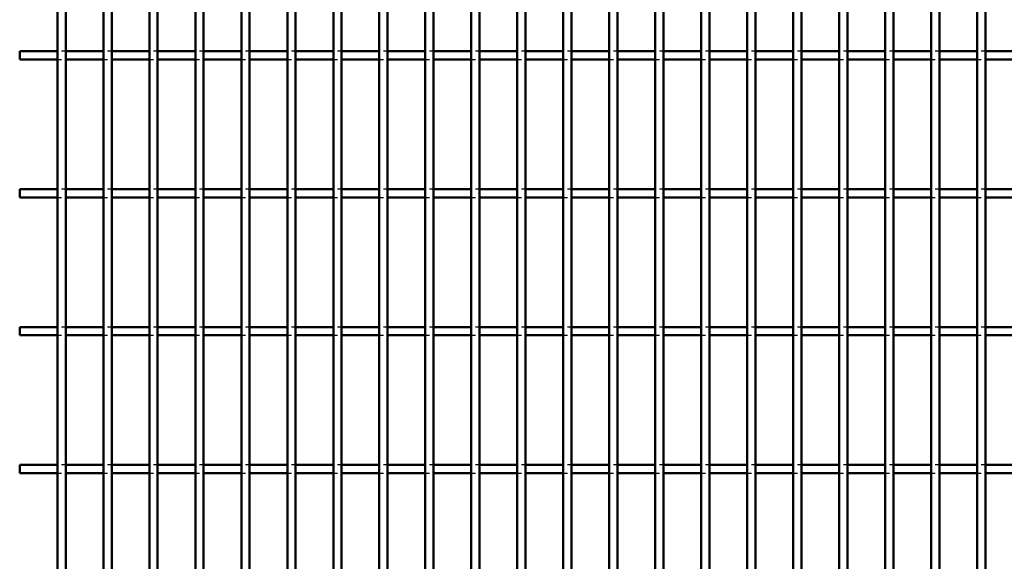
# Model space of a CAD drawing. Header units: millimetres. Extents: x -796 to 511, y -500 to 878.
# Tile 6 of 27: x -416 to -178, y -122 to 9. Entities that reach past the tile are written whole.
import ezdxf

# ---------------------------------------------------------------- set-up
doc = ezdxf.new("R2010")
doc.units = ezdxf.units.MM
doc.linetypes.add('Dashed', pattern=[2, 1, -1])
doc.layers.add('AM_0', color=7, linetype='Continuous', lineweight=50)
doc.layers.add('AM_9', color=6, linetype='Dashed', lineweight=25)

# ---------------------------------------------------------------- blocks, each defined once
blk = doc.blocks.new('6_81m2d342fucfhji1vlv71qb2g________0_in_LPP230331121190010003500_4')
at = {"layer": 'AM_0'}
for p, q in [((-406.515, -498), (-406.515, 498)), ((-404.515, -498), (-404.515, 498))]:
    blk.add_line(p, q, dxfattribs=at)
blk = doc.blocks.new('7_srmgko8tgmb45jmji1effn18k________0_in_LPP230331121190010003500_4')
at = {"layer": 'AM_0'}
for p, q in [((-395.405, -498), (-395.405, 498)), ((-393.405, -498), (-393.405, 498))]:
    blk.add_line(p, q, dxfattribs=at)
blk = doc.blocks.new('8_e5spgnld1ubi8iixzpov5bzbc________0_in_LPP230331121190010003500_4')
at = {"layer": 'AM_0'}
for p, q in [((-384.295, -498), (-384.295, 498)), ((-382.295, -498), (-382.295, 498))]:
    blk.add_line(p, q, dxfattribs=at)
blk = doc.blocks.new('9_m7ba1gscdusn1tk2janabauuv________0_in_LPP230331121190010003500_4')
at = {"layer": 'AM_0'}
for p, q in [((-373.185, -498), (-373.185, 498)), ((-371.185, -498), (-371.185, 498))]:
    blk.add_line(p, q, dxfattribs=at)
blk = doc.blocks.new('10_p0fua1bbjc71pos6986tp3a4q________0_in_LPP230331121190010003500_4')
at = {"layer": 'AM_0'}
for p, q in [((-362.075, -498), (-362.075, 498)), ((-360.075, -498), (-360.075, 498))]:
    blk.add_line(p, q, dxfattribs=at)
blk = doc.blocks.new('11_caj3js1nyfqwdr86md7m94x6o________0_in_LPP230331121190010003500_4')
at = {"layer": 'AM_0'}
for p, q in [((-350.965, -498), (-350.965, 498)), ((-348.965, -498), (-348.965, 498))]:
    blk.add_line(p, q, dxfattribs=at)
blk = doc.blocks.new('12_queaogbuah0anxerkaszmd271________0_in_LPP230331121190010003500_4')
at = {"layer": 'AM_0'}
for p, q in [((-339.855, -498), (-339.855, 498)), ((-337.855, -498), (-337.855, 498))]:
    blk.add_line(p, q, dxfattribs=at)
blk = doc.blocks.new('13_tvjpty68c7vpq75gbgkeg75sc________0_in_LPP230331121190010003500_4')
at = {"layer": 'AM_0'}
for p, q in [((-328.745, -498), (-328.745, 498)), ((-326.745, -498), (-326.745, 498))]:
    blk.add_line(p, q, dxfattribs=at)
blk = doc.blocks.new('14_bwq1hydxvzdm4c4w3hs46k72s________0_in_LPP230331121190010003500_4')
at = {"layer": 'AM_0'}
for p, q in [((-317.635, -498), (-317.635, 498)), ((-315.635, -498), (-315.635, 498))]:
    blk.add_line(p, q, dxfattribs=at)
blk = doc.blocks.new('15_mlcw6q6k2vmyfkqtnvxl1a87k________0_in_LPP230331121190010003500_4')
at = {"layer": 'AM_0'}
for p, q in [((-306.525, -498), (-306.525, 498)), ((-304.525, -498), (-304.525, 498))]:
    blk.add_line(p, q, dxfattribs=at)
blk = doc.blocks.new('16_3q07gxdqfh2lvdhuzvlqqbhyi________0_in_LPP230331121190010003500_4')
at = {"layer": 'AM_0'}
for p, q in [((-295.415, -498), (-295.415, 498)), ((-293.415, -498), (-293.415, 498))]:
    blk.add_line(p, q, dxfattribs=at)
blk = doc.blocks.new('17_qxadaazndtjs6do1dwa03d6dg________0_in_LPP230331121190010003500_4')
at = {"layer": 'AM_0'}
for p, q in [((-284.305, -498), (-284.305, 498)), ((-282.305, -498), (-282.305, 498))]:
    blk.add_line(p, q, dxfattribs=at)
blk = doc.blocks.new('18_3f97422re3xqm0ilzw80cul9g________0_in_LPP230331121190010003500_4')
at = {"layer": 'AM_0'}
for p, q in [((-273.195, -498), (-273.195, 498)), ((-271.195, -498), (-271.195, 498))]:
    blk.add_line(p, q, dxfattribs=at)
blk = doc.blocks.new('19_ggscyibbq7y3cq2w03pao2r6h________0_in_LPP230331121190010003500_4')
at = {"layer": 'AM_0'}
for p, q in [((-262.085, -498), (-262.085, 498)), ((-260.085, -498), (-260.085, 498))]:
    blk.add_line(p, q, dxfattribs=at)
blk = doc.blocks.new('20_e9c6eb1drnjufd5x2s2cmkp8j________0_in_LPP230331121190010003500_4')
at = {"layer": 'AM_0'}
for p, q in [((-250.975, -498), (-250.975, 498)), ((-248.975, -498), (-248.975, 498))]:
    blk.add_line(p, q, dxfattribs=at)
blk = doc.blocks.new('21_15lvvqhqw72lfn2its6i39omn________0_in_LPP230331121190010003500_4')
at = {"layer": 'AM_0'}
for p, q in [((-239.865, -498), (-239.865, 498)), ((-237.865, -498), (-237.865, 498))]:
    blk.add_line(p, q, dxfattribs=at)
blk = doc.blocks.new('22_p0hh08u5h5kovmb9iafl87s8l________0_in_LPP230331121190010003500_4')
at = {"layer": 'AM_0'}
for p, q in [((-228.755, -498), (-228.755, 498)), ((-226.755, -498), (-226.755, 498))]:
    blk.add_line(p, q, dxfattribs=at)
blk = doc.blocks.new('23_cd0v5xd5jghj98dc2fajurpbi________0_in_LPP230331121190010003500_4')
at = {"layer": 'AM_0'}
for p, q in [((-217.645, -498), (-217.645, 498)), ((-215.645, -498), (-215.645, 498))]:
    blk.add_line(p, q, dxfattribs=at)
blk = doc.blocks.new('24_xloj4hz2oj0s8e7v3bo2zn3ye________0_in_LPP230331121190010003500_4')
at = {"layer": 'AM_0'}
for p, q in [((-206.535, -498), (-206.535, 498)), ((-204.535, -498), (-204.535, 498))]:
    blk.add_line(p, q, dxfattribs=at)
blk = doc.blocks.new('25_u6coqok9zvatpyil9gsfi0z1r________0_in_LPP230331121190010003500_4')
at = {"layer": 'AM_0'}
for p, q in [((-195.425, -498), (-195.425, 498)), ((-193.425, -498), (-193.425, 498))]:
    blk.add_line(p, q, dxfattribs=at)
blk = doc.blocks.new('26_lljn95rpvi3fyg548mxn4ed0b________0_in_LPP230331121190010003500_4')
at = {"layer": 'AM_0'}
for p, q in [((-184.315, -498), (-184.315, 498)), ((-182.315, -498), (-182.315, 498))]:
    blk.add_line(p, q, dxfattribs=at)
blk = doc.blocks.new('95_d31qbznxps7jskn4v665muu5a________0_in_LPP230331121190010003500_4')
at = {"layer": 'AM_0'}
for p, q in [((-406.515, -98.99), (-415.625, -98.99)), ((-415.625, -100.99), (-415.625, -98.99)), ((-406.515, -98.99), (-406.515, -100.99)), ((-395.405, -98.99), (-404.515, -98.99)), ((-404.515, -100.99), (-404.515, -98.99)), ((-395.405, -98.99), (-395.405, -100.99)), ((-384.295, -98.99), (-393.405, -98.99)), ((-393.405, -100.99), (-393.405, -98.99)), ((-384.295, -98.99), (-384.295, -100.99)), ((-373.185, -98.99), (-382.295, -98.99)), ((-382.295, -100.99), (-382.295, -98.99)), ((-373.185, -98.99), (-373.185, -100.99)), ((-362.075, -98.99), (-371.185, -98.99)), ((-371.185, -100.99), (-371.185, -98.99)), ((-362.075, -98.99), (-362.075, -100.99)), ((-350.965, -98.99), (-360.075, -98.99)), ((-360.075, -100.99), (-360.075, -98.99)), ((-350.965, -98.99), (-350.965, -100.99)), ((-339.855, -98.99), (-348.965, -98.99)), ((-348.965, -100.99), (-348.965, -98.99)), ((-339.855, -98.99), (-339.855, -100.99)), ((-328.745, -98.99), (-337.855, -98.99)), ((-337.855, -100.99), (-337.855, -98.99)), ((-328.745, -98.99), (-328.745, -100.99)), ((-317.635, -98.99), (-326.745, -98.99)), ((-326.745, -100.99), (-326.745, -98.99)), ((-317.635, -98.99), (-317.635, -100.99)), ((-306.525, -98.99), (-315.635, -98.99)), ((-315.635, -100.99), (-315.635, -98.99)), ((-306.525, -98.99), (-306.525, -100.99)), ((-295.415, -98.99), (-304.525, -98.99)), ((-304.525, -100.99), (-304.525, -98.99)), ((-295.415, -98.99), (-295.415, -100.99)), ((-284.305, -98.99), (-293.415, -98.99)), ((-293.415, -100.99), (-293.415, -98.99)), ((-284.305, -98.99), (-284.305, -100.99)), ((-273.195, -98.99), (-282.305, -98.99)), ((-282.305, -100.99), (-282.305, -98.99)), ((-273.195, -98.99), (-273.195, -100.99)), ((-262.085, -98.99), (-271.195, -98.99)), ((-271.195, -100.99), (-271.195, -98.99)), ((-262.085, -98.99), (-262.085, -100.99)), ((-250.975, -98.99), (-260.085, -98.99)), ((-260.085, -100.99), (-260.085, -98.99)), ((-250.975, -98.99), (-250.975, -100.99)), ((-239.865, -98.99), (-248.975, -98.99)), ((-248.975, -100.99), (-248.975, -98.99)), ((-239.865, -98.99), (-239.865, -100.99)), ((-228.755, -98.99), (-237.865, -98.99)), ((-237.865, -100.99), (-237.865, -98.99)), ((-228.755, -98.99), (-228.755, -100.99)), ((-217.645, -98.99), (-226.755, -98.99)), ((-226.755, -100.99), (-226.755, -98.99)), ((-217.645, -98.99), (-217.645, -100.99)), ((-206.535, -98.99), (-215.645, -98.99)), ((-215.645, -100.99), (-215.645, -98.99)), ((-206.535, -98.99), (-206.535, -100.99)), ((-195.425, -98.99), (-204.535, -98.99)), ((-204.535, -100.99), (-204.535, -98.99)), ((-195.425, -98.99), (-195.425, -100.99)), ((-184.315, -98.99), (-193.425, -98.99)), ((-193.425, -100.99), (-193.425, -98.99)), ((-184.315, -98.99), (-184.315, -100.99)), ((-173.205, -98.99), (-182.315, -98.99)), ((-182.315, -100.99), (-182.315, -98.99)), ((-406.515, -100.99), (-415.625, -100.99)), ((-395.405, -100.99), (-404.515, -100.99)), ((-384.295, -100.99), (-393.405, -100.99)), ((-373.185, -100.99), (-382.295, -100.99)), ((-362.075, -100.99), (-371.185, -100.99)), ((-350.965, -100.99), (-360.075, -100.99)), ((-339.855, -100.99), (-348.965, -100.99)), ((-328.745, -100.99), (-337.855, -100.99)), ((-317.635, -100.99), (-326.745, -100.99)), ((-306.525, -100.99), (-315.635, -100.99)), ((-295.415, -100.99), (-304.525, -100.99)), ((-284.305, -100.99), (-293.415, -100.99)), ((-273.195, -100.99), (-282.305, -100.99)), ((-262.085, -100.99), (-271.195, -100.99)), ((-250.975, -100.99), (-260.085, -100.99)), ((-239.865, -100.99), (-248.975, -100.99)), ((-228.755, -100.99), (-237.865, -100.99)), ((-217.645, -100.99), (-226.755, -100.99)), ((-206.535, -100.99), (-215.645, -100.99)), ((-195.425, -100.99), (-204.535, -100.99)), ((-184.315, -100.99), (-193.425, -100.99)), ((-173.205, -100.99), (-182.315, -100.99))]:
    blk.add_line(p, q, dxfattribs=at)
at = {"layer": 'AM_9'}
for p, q in [((-404.515, -98.99), (-406.515, -98.99)), ((-393.405, -98.99), (-395.405, -98.99)), ((-382.295, -98.99), (-384.295, -98.99)), ((-371.185, -98.99), (-373.185, -98.99)), ((-360.075, -98.99), (-362.075, -98.99)), ((-348.965, -98.99), (-350.965, -98.99)), ((-337.855, -98.99), (-339.855, -98.99)), ((-326.745, -98.99), (-328.745, -98.99)), ((-315.635, -98.99), (-317.635, -98.99)), ((-304.525, -98.99), (-306.525, -98.99)), ((-293.415, -98.99), (-295.415, -98.99)), ((-282.305, -98.99), (-284.305, -98.99)), ((-271.195, -98.99), (-273.195, -98.99)), ((-260.085, -98.99), (-262.085, -98.99)), ((-248.975, -98.99), (-250.975, -98.99)), ((-237.865, -98.99), (-239.865, -98.99)), ((-226.755, -98.99), (-228.755, -98.99)), ((-215.645, -98.99), (-217.645, -98.99)), ((-204.535, -98.99), (-206.535, -98.99)), ((-193.425, -98.99), (-195.425, -98.99)), ((-182.315, -98.99), (-184.315, -98.99)), ((-406.515, -100.99), (-404.515, -100.99)), ((-395.405, -100.99), (-393.405, -100.99)), ((-384.295, -100.99), (-382.295, -100.99)), ((-373.185, -100.99), (-371.185, -100.99)), ((-362.075, -100.99), (-360.075, -100.99)), ((-350.965, -100.99), (-348.965, -100.99)), ((-339.855, -100.99), (-337.855, -100.99)), ((-328.745, -100.99), (-326.745, -100.99)), ((-317.635, -100.99), (-315.635, -100.99)), ((-306.525, -100.99), (-304.525, -100.99)), ((-295.415, -100.99), (-293.415, -100.99)), ((-284.305, -100.99), (-282.305, -100.99)), ((-273.195, -100.99), (-271.195, -100.99)), ((-262.085, -100.99), (-260.085, -100.99)), ((-250.975, -100.99), (-248.975, -100.99)), ((-239.865, -100.99), (-237.865, -100.99)), ((-228.755, -100.99), (-226.755, -100.99)), ((-217.645, -100.99), (-215.645, -100.99)), ((-206.535, -100.99), (-204.535, -100.99)), ((-195.425, -100.99), (-193.425, -100.99)), ((-184.315, -100.99), (-182.315, -100.99))]:
    blk.add_line(p, q, dxfattribs=at)
blk = doc.blocks.new('96_l7gjztqvt3lv1kzmuxi9bp6wi________0_in_LPP230331121190010003500_4')
at = {"layer": 'AM_0'}
for p, q in [((-406.515, -65.66), (-415.625, -65.66)), ((-415.625, -67.66), (-415.625, -65.66)), ((-406.515, -65.66), (-406.515, -67.66)), ((-395.405, -65.66), (-404.515, -65.66)), ((-404.515, -67.66), (-404.515, -65.66)), ((-395.405, -65.66), (-395.405, -67.66)), ((-384.295, -65.66), (-393.405, -65.66)), ((-393.405, -67.66), (-393.405, -65.66)), ((-384.295, -65.66), (-384.295, -67.66)), ((-373.185, -65.66), (-382.295, -65.66)), ((-382.295, -67.66), (-382.295, -65.66)), ((-373.185, -65.66), (-373.185, -67.66)), ((-362.075, -65.66), (-371.185, -65.66)), ((-371.185, -67.66), (-371.185, -65.66)), ((-362.075, -65.66), (-362.075, -67.66)), ((-350.965, -65.66), (-360.075, -65.66)), ((-360.075, -67.66), (-360.075, -65.66)), ((-350.965, -65.66), (-350.965, -67.66)), ((-339.855, -65.66), (-348.965, -65.66)), ((-348.965, -67.66), (-348.965, -65.66)), ((-339.855, -65.66), (-339.855, -67.66)), ((-328.745, -65.66), (-337.855, -65.66)), ((-337.855, -67.66), (-337.855, -65.66)), ((-328.745, -65.66), (-328.745, -67.66)), ((-317.635, -65.66), (-326.745, -65.66)), ((-326.745, -67.66), (-326.745, -65.66)), ((-317.635, -65.66), (-317.635, -67.66)), ((-306.525, -65.66), (-315.635, -65.66)), ((-315.635, -67.66), (-315.635, -65.66)), ((-306.525, -65.66), (-306.525, -67.66)), ((-295.415, -65.66), (-304.525, -65.66)), ((-304.525, -67.66), (-304.525, -65.66)), ((-295.415, -65.66), (-295.415, -67.66)), ((-284.305, -65.66), (-293.415, -65.66)), ((-293.415, -67.66), (-293.415, -65.66)), ((-284.305, -65.66), (-284.305, -67.66)), ((-273.195, -65.66), (-282.305, -65.66)), ((-282.305, -67.66), (-282.305, -65.66)), ((-273.195, -65.66), (-273.195, -67.66)), ((-262.085, -65.66), (-271.195, -65.66)), ((-271.195, -67.66), (-271.195, -65.66)), ((-262.085, -65.66), (-262.085, -67.66)), ((-250.975, -65.66), (-260.085, -65.66)), ((-260.085, -67.66), (-260.085, -65.66)), ((-250.975, -65.66), (-250.975, -67.66)), ((-239.865, -65.66), (-248.975, -65.66)), ((-248.975, -67.66), (-248.975, -65.66)), ((-239.865, -65.66), (-239.865, -67.66)), ((-228.755, -65.66), (-237.865, -65.66)), ((-237.865, -67.66), (-237.865, -65.66)), ((-228.755, -65.66), (-228.755, -67.66)), ((-217.645, -65.66), (-226.755, -65.66)), ((-226.755, -67.66), (-226.755, -65.66)), ((-217.645, -65.66), (-217.645, -67.66)), ((-206.535, -65.66), (-215.645, -65.66)), ((-215.645, -67.66), (-215.645, -65.66)), ((-206.535, -65.66), (-206.535, -67.66)), ((-195.425, -65.66), (-204.535, -65.66)), ((-204.535, -67.66), (-204.535, -65.66)), ((-195.425, -65.66), (-195.425, -67.66)), ((-184.315, -65.66), (-193.425, -65.66)), ((-193.425, -67.66), (-193.425, -65.66)), ((-184.315, -65.66), (-184.315, -67.66)), ((-173.205, -65.66), (-182.315, -65.66)), ((-182.315, -67.66), (-182.315, -65.66)), ((-406.515, -67.66), (-415.625, -67.66)), ((-395.405, -67.66), (-404.515, -67.66)), ((-384.295, -67.66), (-393.405, -67.66)), ((-373.185, -67.66), (-382.295, -67.66)), ((-362.075, -67.66), (-371.185, -67.66)), ((-350.965, -67.66), (-360.075, -67.66)), ((-339.855, -67.66), (-348.965, -67.66)), ((-328.745, -67.66), (-337.855, -67.66)), ((-317.635, -67.66), (-326.745, -67.66)), ((-306.525, -67.66), (-315.635, -67.66)), ((-295.415, -67.66), (-304.525, -67.66)), ((-284.305, -67.66), (-293.415, -67.66)), ((-273.195, -67.66), (-282.305, -67.66)), ((-262.085, -67.66), (-271.195, -67.66)), ((-250.975, -67.66), (-260.085, -67.66)), ((-239.865, -67.66), (-248.975, -67.66)), ((-228.755, -67.66), (-237.865, -67.66)), ((-217.645, -67.66), (-226.755, -67.66)), ((-206.535, -67.66), (-215.645, -67.66)), ((-195.425, -67.66), (-204.535, -67.66)), ((-184.315, -67.66), (-193.425, -67.66)), ((-173.205, -67.66), (-182.315, -67.66))]:
    blk.add_line(p, q, dxfattribs=at)
at = {"layer": 'AM_9'}
for p, q in [((-404.515, -65.66), (-406.515, -65.66)), ((-393.405, -65.66), (-395.405, -65.66)), ((-382.295, -65.66), (-384.295, -65.66)), ((-371.185, -65.66), (-373.185, -65.66)), ((-360.075, -65.66), (-362.075, -65.66)), ((-348.965, -65.66), (-350.965, -65.66)), ((-337.855, -65.66), (-339.855, -65.66)), ((-326.745, -65.66), (-328.745, -65.66)), ((-315.635, -65.66), (-317.635, -65.66)), ((-304.525, -65.66), (-306.525, -65.66)), ((-293.415, -65.66), (-295.415, -65.66)), ((-282.305, -65.66), (-284.305, -65.66)), ((-271.195, -65.66), (-273.195, -65.66)), ((-260.085, -65.66), (-262.085, -65.66)), ((-248.975, -65.66), (-250.975, -65.66)), ((-237.865, -65.66), (-239.865, -65.66)), ((-226.755, -65.66), (-228.755, -65.66)), ((-215.645, -65.66), (-217.645, -65.66)), ((-204.535, -65.66), (-206.535, -65.66)), ((-193.425, -65.66), (-195.425, -65.66)), ((-182.315, -65.66), (-184.315, -65.66)), ((-406.515, -67.66), (-404.515, -67.66)), ((-395.405, -67.66), (-393.405, -67.66)), ((-384.295, -67.66), (-382.295, -67.66)), ((-373.185, -67.66), (-371.185, -67.66)), ((-362.075, -67.66), (-360.075, -67.66)), ((-350.965, -67.66), (-348.965, -67.66)), ((-339.855, -67.66), (-337.855, -67.66)), ((-328.745, -67.66), (-326.745, -67.66)), ((-317.635, -67.66), (-315.635, -67.66)), ((-306.525, -67.66), (-304.525, -67.66)), ((-295.415, -67.66), (-293.415, -67.66)), ((-284.305, -67.66), (-282.305, -67.66)), ((-273.195, -67.66), (-271.195, -67.66)), ((-262.085, -67.66), (-260.085, -67.66)), ((-250.975, -67.66), (-248.975, -67.66)), ((-239.865, -67.66), (-237.865, -67.66)), ((-228.755, -67.66), (-226.755, -67.66)), ((-217.645, -67.66), (-215.645, -67.66)), ((-206.535, -67.66), (-204.535, -67.66)), ((-195.425, -67.66), (-193.425, -67.66)), ((-184.315, -67.66), (-182.315, -67.66))]:
    blk.add_line(p, q, dxfattribs=at)
blk = doc.blocks.new('97_8v9e5a6rqysm1hbcr2p1nucxa________0_in_LPP230331121190010003500_4')
at = {"layer": 'AM_0'}
for p, q in [((-406.515, -32.33), (-415.625, -32.33)), ((-415.625, -34.33), (-415.625, -32.33)), ((-406.515, -32.33), (-406.515, -34.33)), ((-395.405, -32.33), (-404.515, -32.33)), ((-404.515, -34.33), (-404.515, -32.33)), ((-395.405, -32.33), (-395.405, -34.33)), ((-384.295, -32.33), (-393.405, -32.33)), ((-393.405, -34.33), (-393.405, -32.33)), ((-384.295, -32.33), (-384.295, -34.33)), ((-373.185, -32.33), (-382.295, -32.33)), ((-382.295, -34.33), (-382.295, -32.33)), ((-373.185, -32.33), (-373.185, -34.33)), ((-362.075, -32.33), (-371.185, -32.33)), ((-371.185, -34.33), (-371.185, -32.33)), ((-362.075, -32.33), (-362.075, -34.33)), ((-350.965, -32.33), (-360.075, -32.33)), ((-360.075, -34.33), (-360.075, -32.33)), ((-350.965, -32.33), (-350.965, -34.33)), ((-339.855, -32.33), (-348.965, -32.33)), ((-348.965, -34.33), (-348.965, -32.33)), ((-339.855, -32.33), (-339.855, -34.33)), ((-328.745, -32.33), (-337.855, -32.33)), ((-337.855, -34.33), (-337.855, -32.33)), ((-328.745, -32.33), (-328.745, -34.33)), ((-317.635, -32.33), (-326.745, -32.33)), ((-326.745, -34.33), (-326.745, -32.33)), ((-317.635, -32.33), (-317.635, -34.33)), ((-306.525, -32.33), (-315.635, -32.33)), ((-315.635, -34.33), (-315.635, -32.33)), ((-306.525, -32.33), (-306.525, -34.33)), ((-295.415, -32.33), (-304.525, -32.33)), ((-304.525, -34.33), (-304.525, -32.33)), ((-295.415, -32.33), (-295.415, -34.33)), ((-284.305, -32.33), (-293.415, -32.33)), ((-293.415, -34.33), (-293.415, -32.33)), ((-284.305, -32.33), (-284.305, -34.33)), ((-273.195, -32.33), (-282.305, -32.33)), ((-282.305, -34.33), (-282.305, -32.33)), ((-273.195, -32.33), (-273.195, -34.33)), ((-262.085, -32.33), (-271.195, -32.33)), ((-271.195, -34.33), (-271.195, -32.33)), ((-262.085, -32.33), (-262.085, -34.33)), ((-250.975, -32.33), (-260.085, -32.33)), ((-260.085, -34.33), (-260.085, -32.33)), ((-250.975, -32.33), (-250.975, -34.33)), ((-239.865, -32.33), (-248.975, -32.33)), ((-248.975, -34.33), (-248.975, -32.33)), ((-239.865, -32.33), (-239.865, -34.33)), ((-228.755, -32.33), (-237.865, -32.33)), ((-237.865, -34.33), (-237.865, -32.33)), ((-228.755, -32.33), (-228.755, -34.33)), ((-217.645, -32.33), (-226.755, -32.33)), ((-226.755, -34.33), (-226.755, -32.33)), ((-217.645, -32.33), (-217.645, -34.33)), ((-206.535, -32.33), (-215.645, -32.33)), ((-215.645, -34.33), (-215.645, -32.33)), ((-206.535, -32.33), (-206.535, -34.33)), ((-195.425, -32.33), (-204.535, -32.33)), ((-204.535, -34.33), (-204.535, -32.33)), ((-195.425, -32.33), (-195.425, -34.33)), ((-184.315, -32.33), (-193.425, -32.33)), ((-193.425, -34.33), (-193.425, -32.33)), ((-184.315, -32.33), (-184.315, -34.33)), ((-173.205, -32.33), (-182.315, -32.33)), ((-182.315, -34.33), (-182.315, -32.33)), ((-406.515, -34.33), (-415.625, -34.33)), ((-395.405, -34.33), (-404.515, -34.33)), ((-384.295, -34.33), (-393.405, -34.33)), ((-373.185, -34.33), (-382.295, -34.33)), ((-362.075, -34.33), (-371.185, -34.33)), ((-350.965, -34.33), (-360.075, -34.33)), ((-339.855, -34.33), (-348.965, -34.33)), ((-328.745, -34.33), (-337.855, -34.33)), ((-317.635, -34.33), (-326.745, -34.33)), ((-306.525, -34.33), (-315.635, -34.33)), ((-295.415, -34.33), (-304.525, -34.33)), ((-284.305, -34.33), (-293.415, -34.33)), ((-273.195, -34.33), (-282.305, -34.33)), ((-262.085, -34.33), (-271.195, -34.33)), ((-250.975, -34.33), (-260.085, -34.33)), ((-239.865, -34.33), (-248.975, -34.33)), ((-228.755, -34.33), (-237.865, -34.33)), ((-217.645, -34.33), (-226.755, -34.33)), ((-206.535, -34.33), (-215.645, -34.33)), ((-195.425, -34.33), (-204.535, -34.33)), ((-184.315, -34.33), (-193.425, -34.33)), ((-173.205, -34.33), (-182.315, -34.33))]:
    blk.add_line(p, q, dxfattribs=at)
at = {"layer": 'AM_9'}
for p, q in [((-404.515, -32.33), (-406.515, -32.33)), ((-393.405, -32.33), (-395.405, -32.33)), ((-382.295, -32.33), (-384.295, -32.33)), ((-371.185, -32.33), (-373.185, -32.33)), ((-360.075, -32.33), (-362.075, -32.33)), ((-348.965, -32.33), (-350.965, -32.33)), ((-337.855, -32.33), (-339.855, -32.33)), ((-326.745, -32.33), (-328.745, -32.33)), ((-315.635, -32.33), (-317.635, -32.33)), ((-304.525, -32.33), (-306.525, -32.33)), ((-293.415, -32.33), (-295.415, -32.33)), ((-282.305, -32.33), (-284.305, -32.33)), ((-271.195, -32.33), (-273.195, -32.33)), ((-260.085, -32.33), (-262.085, -32.33)), ((-248.975, -32.33), (-250.975, -32.33)), ((-237.865, -32.33), (-239.865, -32.33)), ((-226.755, -32.33), (-228.755, -32.33)), ((-215.645, -32.33), (-217.645, -32.33)), ((-204.535, -32.33), (-206.535, -32.33)), ((-193.425, -32.33), (-195.425, -32.33)), ((-182.315, -32.33), (-184.315, -32.33)), ((-406.515, -34.33), (-404.515, -34.33)), ((-395.405, -34.33), (-393.405, -34.33)), ((-384.295, -34.33), (-382.295, -34.33)), ((-373.185, -34.33), (-371.185, -34.33)), ((-362.075, -34.33), (-360.075, -34.33)), ((-350.965, -34.33), (-348.965, -34.33)), ((-339.855, -34.33), (-337.855, -34.33)), ((-328.745, -34.33), (-326.745, -34.33)), ((-317.635, -34.33), (-315.635, -34.33)), ((-306.525, -34.33), (-304.525, -34.33)), ((-295.415, -34.33), (-293.415, -34.33)), ((-284.305, -34.33), (-282.305, -34.33)), ((-273.195, -34.33), (-271.195, -34.33)), ((-262.085, -34.33), (-260.085, -34.33)), ((-250.975, -34.33), (-248.975, -34.33)), ((-239.865, -34.33), (-237.865, -34.33)), ((-228.755, -34.33), (-226.755, -34.33)), ((-217.645, -34.33), (-215.645, -34.33)), ((-206.535, -34.33), (-204.535, -34.33)), ((-195.425, -34.33), (-193.425, -34.33)), ((-184.315, -34.33), (-182.315, -34.33))]:
    blk.add_line(p, q, dxfattribs=at)
blk = doc.blocks.new('98_oerd1m1mnq84fhvra7a3erwqi________0_in_LPP230331121190010003500_4')
at = {"layer": 'AM_0'}
for p, q in [((-406.515, 1), (-415.625, 1)), ((-415.625, -1), (-415.625, 1)), ((-406.515, 1), (-406.515, -1)), ((-395.405, 1), (-404.515, 1)), ((-404.515, -1), (-404.515, 1)), ((-395.405, 1), (-395.405, -1)), ((-384.295, 1), (-393.405, 1)), ((-393.405, -1), (-393.405, 1)), ((-384.295, 1), (-384.295, -1)), ((-373.185, 1), (-382.295, 1)), ((-382.295, -1), (-382.295, 1)), ((-373.185, 1), (-373.185, -1)), ((-362.075, 1), (-371.185, 1)), ((-371.185, -1), (-371.185, 1)), ((-362.075, 1), (-362.075, -1)), ((-350.965, 1), (-360.075, 1)), ((-360.075, -1), (-360.075, 1)), ((-350.965, 1), (-350.965, -1)), ((-339.855, 1), (-348.965, 1)), ((-348.965, -1), (-348.965, 1)), ((-339.855, 1), (-339.855, -1)), ((-328.745, 1), (-337.855, 1)), ((-337.855, -1), (-337.855, 1)), ((-328.745, 1), (-328.745, -1)), ((-317.635, 1), (-326.745, 1)), ((-326.745, -1), (-326.745, 1)), ((-317.635, 1), (-317.635, -1)), ((-306.525, 1), (-315.635, 1)), ((-315.635, -1), (-315.635, 1)), ((-306.525, 1), (-306.525, -1)), ((-295.415, 1), (-304.525, 1)), ((-304.525, -1), (-304.525, 1)), ((-295.415, 1), (-295.415, -1)), ((-284.305, 1), (-293.415, 1)), ((-293.415, -1), (-293.415, 1)), ((-284.305, 1), (-284.305, -1)), ((-273.195, 1), (-282.305, 1)), ((-282.305, -1), (-282.305, 1)), ((-273.195, 1), (-273.195, -1)), ((-262.085, 1), (-271.195, 1)), ((-271.195, -1), (-271.195, 1)), ((-262.085, 1), (-262.085, -1)), ((-250.975, 1), (-260.085, 1)), ((-260.085, -1), (-260.085, 1)), ((-250.975, 1), (-250.975, -1)), ((-239.865, 1), (-248.975, 1)), ((-248.975, -1), (-248.975, 1)), ((-239.865, 1), (-239.865, -1)), ((-228.755, 1), (-237.865, 1)), ((-237.865, -1), (-237.865, 1)), ((-228.755, 1), (-228.755, -1)), ((-217.645, 1), (-226.755, 1)), ((-226.755, -1), (-226.755, 1)), ((-217.645, 1), (-217.645, -1)), ((-206.535, 1), (-215.645, 1)), ((-215.645, -1), (-215.645, 1)), ((-206.535, 1), (-206.535, -1)), ((-195.425, 1), (-204.535, 1)), ((-204.535, -1), (-204.535, 1)), ((-195.425, 1), (-195.425, -1)), ((-184.315, 1), (-193.425, 1)), ((-193.425, -1), (-193.425, 1)), ((-184.315, 1), (-184.315, -1)), ((-173.205, 1), (-182.315, 1)), ((-182.315, -1), (-182.315, 1)), ((-406.515, -1), (-415.625, -1)), ((-395.405, -1), (-404.515, -1)), ((-384.295, -1), (-393.405, -1)), ((-373.185, -1), (-382.295, -1)), ((-362.075, -1), (-371.185, -1)), ((-350.965, -1), (-360.075, -1)), ((-339.855, -1), (-348.965, -1)), ((-328.745, -1), (-337.855, -1)), ((-317.635, -1), (-326.745, -1)), ((-306.525, -1), (-315.635, -1)), ((-295.415, -1), (-304.525, -1)), ((-284.305, -1), (-293.415, -1)), ((-273.195, -1), (-282.305, -1)), ((-262.085, -1), (-271.195, -1)), ((-250.975, -1), (-260.085, -1)), ((-239.865, -1), (-248.975, -1)), ((-228.755, -1), (-237.865, -1)), ((-217.645, -1), (-226.755, -1)), ((-206.535, -1), (-215.645, -1)), ((-195.425, -1), (-204.535, -1)), ((-184.315, -1), (-193.425, -1)), ((-173.205, -1), (-182.315, -1))]:
    blk.add_line(p, q, dxfattribs=at)
at = {"layer": 'AM_9'}
for p, q in [((-404.515, 1), (-406.515, 1)), ((-393.405, 1), (-395.405, 1)), ((-382.295, 1), (-384.295, 1)), ((-371.185, 1), (-373.185, 1)), ((-360.075, 1), (-362.075, 1)), ((-348.965, 1), (-350.965, 1)), ((-337.855, 1), (-339.855, 1)), ((-326.745, 1), (-328.745, 1)), ((-315.635, 1), (-317.635, 1)), ((-304.525, 1), (-306.525, 1)), ((-293.415, 1), (-295.415, 1)), ((-282.305, 1), (-284.305, 1)), ((-271.195, 1), (-273.195, 1)), ((-260.085, 1), (-262.085, 1)), ((-248.975, 1), (-250.975, 1)), ((-237.865, 1), (-239.865, 1)), ((-226.755, 1), (-228.755, 1)), ((-215.645, 1), (-217.645, 1)), ((-204.535, 1), (-206.535, 1)), ((-193.425, 1), (-195.425, 1)), ((-182.315, 1), (-184.315, 1)), ((-406.515, -1), (-404.515, -1)), ((-395.405, -1), (-393.405, -1)), ((-384.295, -1), (-382.295, -1)), ((-373.185, -1), (-371.185, -1)), ((-362.075, -1), (-360.075, -1)), ((-350.965, -1), (-348.965, -1)), ((-339.855, -1), (-337.855, -1)), ((-328.745, -1), (-326.745, -1)), ((-317.635, -1), (-315.635, -1)), ((-306.525, -1), (-304.525, -1)), ((-295.415, -1), (-293.415, -1)), ((-284.305, -1), (-282.305, -1)), ((-273.195, -1), (-271.195, -1)), ((-262.085, -1), (-260.085, -1)), ((-250.975, -1), (-248.975, -1)), ((-239.865, -1), (-237.865, -1)), ((-228.755, -1), (-226.755, -1)), ((-217.645, -1), (-215.645, -1)), ((-206.535, -1), (-204.535, -1)), ((-195.425, -1), (-193.425, -1)), ((-184.315, -1), (-182.315, -1))]:
    blk.add_line(p, q, dxfattribs=at)

msp = doc.modelspace()

# ---------------------------------------------------------------- block references
for name in ['6_81m2d342fucfhji1vlv71qb2g________0_in_LPP230331121190010003500_4', '7_srmgko8tgmb45jmji1effn18k________0_in_LPP230331121190010003500_4', '8_e5spgnld1ubi8iixzpov5bzbc________0_in_LPP230331121190010003500_4', '9_m7ba1gscdusn1tk2janabauuv________0_in_LPP230331121190010003500_4', '10_p0fua1bbjc71pos6986tp3a4q________0_in_LPP230331121190010003500_4', '11_caj3js1nyfqwdr86md7m94x6o________0_in_LPP230331121190010003500_4', '12_queaogbuah0anxerkaszmd271________0_in_LPP230331121190010003500_4', '13_tvjpty68c7vpq75gbgkeg75sc________0_in_LPP230331121190010003500_4', '14_bwq1hydxvzdm4c4w3hs46k72s________0_in_LPP230331121190010003500_4', '15_mlcw6q6k2vmyfkqtnvxl1a87k________0_in_LPP230331121190010003500_4', '16_3q07gxdqfh2lvdhuzvlqqbhyi________0_in_LPP230331121190010003500_4', '17_qxadaazndtjs6do1dwa03d6dg________0_in_LPP230331121190010003500_4', '18_3f97422re3xqm0ilzw80cul9g________0_in_LPP230331121190010003500_4', '19_ggscyibbq7y3cq2w03pao2r6h________0_in_LPP230331121190010003500_4', '20_e9c6eb1drnjufd5x2s2cmkp8j________0_in_LPP230331121190010003500_4', '21_15lvvqhqw72lfn2its6i39omn________0_in_LPP230331121190010003500_4', '22_p0hh08u5h5kovmb9iafl87s8l________0_in_LPP230331121190010003500_4', '23_cd0v5xd5jghj98dc2fajurpbi________0_in_LPP230331121190010003500_4', '24_xloj4hz2oj0s8e7v3bo2zn3ye________0_in_LPP230331121190010003500_4', '25_u6coqok9zvatpyil9gsfi0z1r________0_in_LPP230331121190010003500_4', '26_lljn95rpvi3fyg548mxn4ed0b________0_in_LPP230331121190010003500_4', '98_oerd1m1mnq84fhvra7a3erwqi________0_in_LPP230331121190010003500_4', '97_8v9e5a6rqysm1hbcr2p1nucxa________0_in_LPP230331121190010003500_4', '96_l7gjztqvt3lv1kzmuxi9bp6wi________0_in_LPP230331121190010003500_4', '95_d31qbznxps7jskn4v665muu5a________0_in_LPP230331121190010003500_4']:
    msp.add_blockref(name, (0, 0))

doc.saveas('drawing.dxf')
